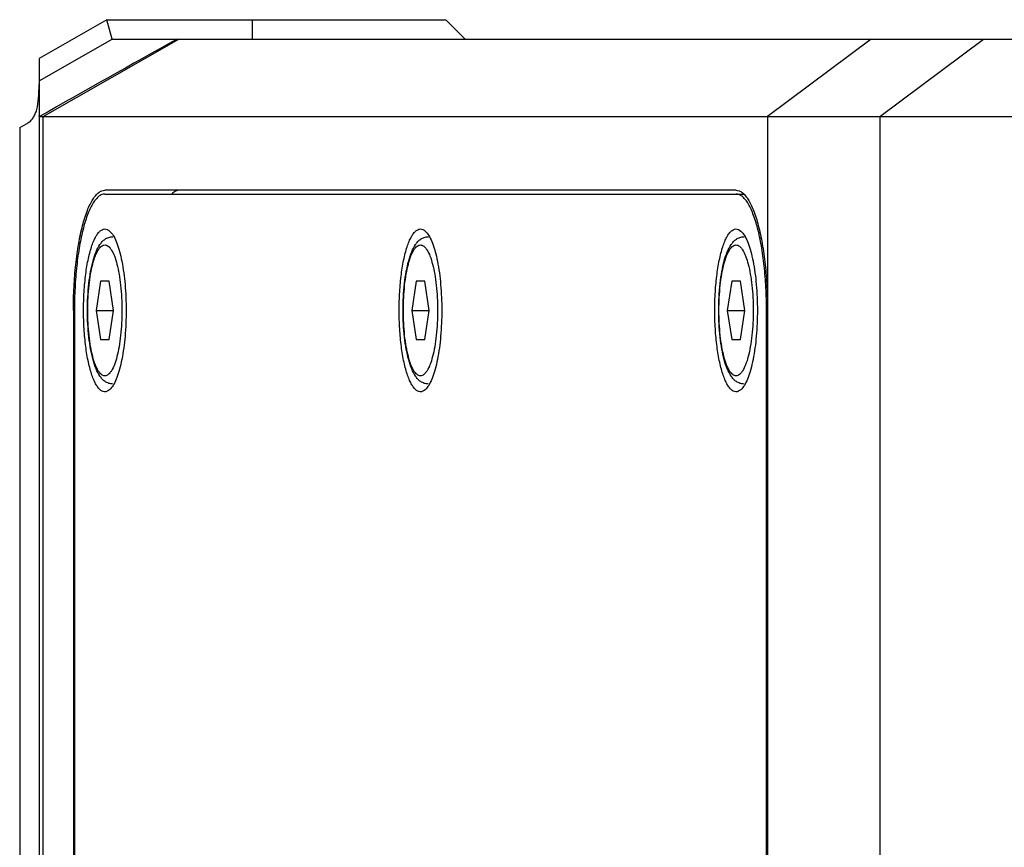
# Model space of a CAD drawing. Header units: millimetres. Extents: x 0 to 240, y 0 to 169.
# Tile 22 of 27: x 71.17 to 77.52, y 157.43 to 162.76. Entities that reach past the tile are written whole.
import ezdxf

# ---------------------------------------------------------------- set-up
doc = ezdxf.new("R2010")
doc.units = ezdxf.units.MM
doc.header["$LTSCALE"] = 32.67
doc.layers.add('00_COMPONENTS', color=7, linetype='CONTINUOUS')

msp = doc.modelspace()

# ---------------------------------------------------------------- linework, layer by layer
at = {"layer": '00_COMPONENTS', "color": 7}
for p, q in [((71.7291, 162.7641), (71.2916, 162.5141)), ((71.7623, 162.6391), (71.7291, 162.7641)), ((71.7291, 162.7641), (73.9166, 162.7641)), ((73.9166, 162.7641), (74.0416, 162.6391)), ((71.2916, 162.3702), (71.7623, 162.6391)), ((71.7623, 162.6391), (93.8338, 162.6391)), ((71.2916, 162.5141), (71.2916, 146.5141)), ((71.2938, 162.1391), (93.8834, 162.1391)), ((71.1666, 162.0677), (71.2147, 162.0952)), ((71.1666, 162.0677), (71.1666, 147.6391)), ((75.7884, 161.6641), (71.716, 161.6641)), ((71.716, 161.6391), (75.8395, 161.6391)), ((71.6876, 161.0766), (71.6593, 160.8891)), ((71.7443, 161.0766), (71.6876, 161.0766)), ((71.7726, 160.8891), (71.7443, 161.0766)), ((73.7239, 161.0766), (73.6955, 160.8891)), ((73.7805, 161.0766), (73.7239, 161.0766)), ((73.8088, 160.8891), (73.7805, 161.0766)), ((75.7601, 161.0766), (75.7318, 160.8891)), ((75.8167, 161.0766), (75.7601, 161.0766)), ((75.8451, 160.8891), (75.8167, 161.0766)), ((71.5132, 160.8891), (71.5132, 151.0141)), ((71.5197, 160.8891), (71.5197, 151.0141)), ((71.6593, 160.8891), (71.6876, 160.7016)), ((71.6593, 160.8891), (71.7726, 160.8891)), ((71.7443, 160.7016), (71.7726, 160.8891)), ((73.6955, 160.8891), (73.7239, 160.7016)), ((73.6955, 160.8891), (73.8088, 160.8891)), ((73.7805, 160.7016), (73.8088, 160.8891)), ((75.7318, 160.8891), (75.7601, 160.7016)), ((75.7318, 160.8891), (75.8451, 160.8891)), ((75.8167, 160.7016), (75.8451, 160.8891)), ((75.9847, 151.0141), (75.9847, 160.8891)), ((75.9912, 151.0141), (75.9912, 160.8891)), ((71.6876, 160.7016), (71.7443, 160.7016)), ((73.7239, 160.7016), (73.7805, 160.7016)), ((75.7601, 160.7016), (75.8167, 160.7016))]:
    msp.add_line(p, q, dxfattribs=at)
at = {"layer": '00_COMPONENTS', "color": 4}
for p, q in [((72.6666, 162.7641), (72.6666, 162.6391)), ((71.3177, 162.1391), (72.1927, 162.6391)), ((76.6608, 162.6391), (75.9915, 162.1391)), ((76.7153, 162.1391), (77.3847, 162.6391)), ((71.3177, 147.6391), (71.3177, 162.1391)), ((75.9915, 162.1391), (75.9915, 147.6391)), ((76.7153, 162.1391), (76.7153, 146.8891)), ((71.5132, 160.8891), (71.5197, 160.8891)), ((75.9847, 160.8891), (75.9912, 160.8891))]:
    msp.add_line(p, q, dxfattribs=at)
msp.add_arc((156.5901, 11.6984), 172.9389, 119.214556, 119.552176, dxfattribs=at)
at = {"layer": '00_COMPONENTS', "color": 7}
for points, knots in [([(71.2147, 162.0952), (71.2221, 162.0994), (71.2363, 162.1098), (71.2537, 162.1304), (71.2673, 162.1557), (71.2817, 162.1979), (71.2905, 162.2626), (71.2916, 162.3171), (71.2916, 162.347)], [0, 0, 0, 0, 0.093415, 0.189089, 0.291868, 0.405569, 0.673907, 1, 1, 1, 1]), ([(71.2938, 162.1391), (71.2935, 162.1391), (71.2927, 162.1394), (71.292, 162.1406), (71.2917, 162.1422), (71.2916, 162.1435), (71.2916, 162.1443)], [0, 0, 0, 0, 0.168013, 0.362316, 0.633481, 1, 1, 1, 1]), ([(71.5132, 160.8891), (71.5132, 160.9396), (71.5157, 161.0386), (71.5269, 161.1824), (71.545, 161.315), (71.5693, 161.4314), (71.5951, 161.5158), (71.619, 161.5712), (71.6368, 161.604), (71.6554, 161.63), (71.6747, 161.6492), (71.6948, 161.6613), (71.7092, 161.6641), (71.716, 161.6641)], [0, 0, 0, 0, 0.181173, 0.355874, 0.517936, 0.661824, 0.783004, 0.83411, 0.878627, 0.916651, 0.948664, 0.975772, 1, 1, 1, 1]), ([(71.716, 161.6391), (71.7094, 161.6391), (71.6955, 161.6364), (71.676, 161.6247), (71.6573, 161.6061), (71.6393, 161.5809), (71.6221, 161.5492), (71.599, 161.4955), (71.5741, 161.4139), (71.5505, 161.3012), (71.533, 161.1729), (71.5221, 161.0338), (71.5197, 160.9379), (71.5197, 160.8891)], [0, 0, 0, 0, 0.024228, 0.051336, 0.083349, 0.121373, 0.16589, 0.216996, 0.338176, 0.482064, 0.644126, 0.818827, 1, 1, 1, 1]), ([(72.1985, 161.6641), (72.1897, 161.6641), (72.1703, 161.6589), (72.1549, 161.6466), (72.1475, 161.6392)], [0, 0, 0, 0, 0.456981, 1, 1, 1, 1]), ([(75.7884, 161.6641), (75.7952, 161.6641), (75.8095, 161.6613), (75.8297, 161.6492), (75.849, 161.63), (75.8676, 161.604), (75.8854, 161.5712), (75.9092, 161.5158), (75.935, 161.4314), (75.9594, 161.315), (75.9775, 161.1824), (75.9887, 161.0386), (75.9912, 160.9396), (75.9912, 160.8891)], [0, 0, 0, 0, 0.024228, 0.051336, 0.083349, 0.121373, 0.16589, 0.216996, 0.338176, 0.482064, 0.644126, 0.818827, 1, 1, 1, 1]), ([(75.9847, 160.8891), (75.9847, 160.9379), (75.9823, 161.0338), (75.9714, 161.1729), (75.9539, 161.3012), (75.9303, 161.4139), (75.9053, 161.4955), (75.8822, 161.5492), (75.865, 161.5809), (75.8471, 161.6061), (75.8284, 161.6247), (75.8089, 161.6364), (75.7949, 161.6391), (75.7884, 161.6391)], [0, 0, 0, 0, 0.181173, 0.355874, 0.517936, 0.661824, 0.783004, 0.83411, 0.878627, 0.916651, 0.948664, 0.975772, 1, 1, 1, 1]), ([(71.5786, 160.8891), (71.5786, 160.9292), (71.5809, 161.0073), (71.5912, 161.1192), (71.6054, 161.2057), (71.6202, 161.2671), (71.6321, 161.3063), (71.645, 161.34), (71.6589, 161.3679), (71.6735, 161.3896), (71.6888, 161.405), (71.7052, 161.4138), (71.7294, 161.4152), (71.7449, 161.4034), (71.7532, 161.3945)], [0, 0, 0, 0, 0.19748, 0.385243, 0.554213, 0.629183, 0.696709, 0.756189, 0.807265, 0.849947, 0.884856, 0.913685, 0.939762, 1, 1, 1, 1]), ([(73.6148, 160.8891), (73.6148, 160.9292), (73.6171, 161.0073), (73.6274, 161.1192), (73.6416, 161.2057), (73.6564, 161.2671), (73.6683, 161.3063), (73.6812, 161.34), (73.6951, 161.3679), (73.7097, 161.3896), (73.7251, 161.405), (73.7415, 161.4138), (73.7656, 161.4152), (73.7811, 161.4034), (73.7894, 161.3945)], [0, 0, 0, 0, 0.19748, 0.385243, 0.554213, 0.629183, 0.696709, 0.756189, 0.807265, 0.849947, 0.884856, 0.913685, 0.939762, 1, 1, 1, 1]), ([(75.651, 160.8891), (75.651, 160.9292), (75.6533, 161.0073), (75.6636, 161.1192), (75.6778, 161.2057), (75.6926, 161.2671), (75.7045, 161.3063), (75.7175, 161.34), (75.7313, 161.3679), (75.7459, 161.3896), (75.7613, 161.405), (75.7777, 161.4138), (75.8018, 161.4152), (75.8174, 161.4034), (75.8257, 161.3945)], [0, 0, 0, 0, 0.19748, 0.385243, 0.554213, 0.629183, 0.696709, 0.756189, 0.807265, 0.849947, 0.884856, 0.913685, 0.939762, 1, 1, 1, 1]), ([(71.7671, 160.4141), (71.7583, 160.4141), (71.7407, 160.4171), (71.7176, 160.4288), (71.6988, 160.4454), (71.6778, 160.4721), (71.657, 160.5136), (71.638, 160.5721), (71.623, 160.6408), (71.612, 160.7183), (71.6052, 160.8021), (71.6029, 160.8891), (71.6052, 160.9762), (71.612, 161.06), (71.623, 161.1375), (71.638, 161.2062), (71.657, 161.2647), (71.6778, 161.3062), (71.6988, 161.3329), (71.7176, 161.3495), (71.7407, 161.3612), (71.7583, 161.3641), (71.7671, 161.3641)], [0, 0, 0, 0, 0.024793, 0.048635, 0.071466, 0.094196, 0.143039, 0.199883, 0.26558, 0.339014, 0.418048, 0.500006, 0.581963, 0.660997, 0.73443, 0.800125, 0.856966, 0.905807, 0.928537, 0.951368, 0.975207, 1, 1, 1, 1]), ([(71.7532, 161.3945), (71.7614, 161.3856), (71.7767, 161.3624), (71.7954, 161.3201), (71.8123, 161.2668), (71.8325, 161.1782), (71.849, 161.0511), (71.8533, 160.9449), (71.8533, 160.8891)], [0, 0, 0, 0, 0.069302, 0.157914, 0.265417, 0.390041, 0.679576, 1, 1, 1, 1]), ([(73.8034, 160.4141), (73.7945, 160.4141), (73.7769, 160.4171), (73.7538, 160.4288), (73.735, 160.4454), (73.714, 160.4721), (73.6933, 160.5136), (73.6743, 160.5721), (73.6592, 160.6408), (73.6482, 160.7183), (73.6414, 160.8021), (73.6392, 160.8891), (73.6414, 160.9762), (73.6482, 161.06), (73.6592, 161.1375), (73.6743, 161.2062), (73.6933, 161.2647), (73.714, 161.3062), (73.735, 161.3329), (73.7538, 161.3495), (73.7769, 161.3612), (73.7945, 161.3641), (73.8034, 161.3641)], [0, 0, 0, 0, 0.024793, 0.048635, 0.071466, 0.094196, 0.143039, 0.199883, 0.26558, 0.339014, 0.418048, 0.500006, 0.581963, 0.660997, 0.73443, 0.800125, 0.856966, 0.905807, 0.928537, 0.951368, 0.975207, 1, 1, 1, 1]), ([(73.7894, 161.3945), (73.7977, 161.3856), (73.813, 161.3624), (73.8317, 161.3201), (73.8485, 161.2668), (73.8687, 161.1782), (73.8852, 161.0511), (73.8896, 160.9449), (73.8896, 160.8891)], [0, 0, 0, 0, 0.069302, 0.157914, 0.265417, 0.390041, 0.679576, 1, 1, 1, 1]), ([(75.8396, 160.4141), (75.8307, 160.4141), (75.8132, 160.4171), (75.7901, 160.4288), (75.7712, 160.4454), (75.7502, 160.4721), (75.7295, 160.5136), (75.7105, 160.5721), (75.6955, 160.6408), (75.6844, 160.7183), (75.6777, 160.8021), (75.6754, 160.8891), (75.6777, 160.9762), (75.6844, 161.06), (75.6955, 161.1375), (75.7105, 161.2062), (75.7295, 161.2647), (75.7502, 161.3062), (75.7712, 161.3329), (75.7901, 161.3495), (75.8132, 161.3612), (75.8307, 161.3641), (75.8396, 161.3641)], [0, 0, 0, 0, 0.024793, 0.048635, 0.071466, 0.094196, 0.143039, 0.199883, 0.26558, 0.339014, 0.418048, 0.500006, 0.581963, 0.660997, 0.73443, 0.800125, 0.856966, 0.905807, 0.928537, 0.951368, 0.975207, 1, 1, 1, 1]), ([(75.8257, 161.3945), (75.8339, 161.3856), (75.8492, 161.3624), (75.8679, 161.3201), (75.8847, 161.2668), (75.905, 161.1782), (75.9214, 161.0511), (75.9258, 160.9449), (75.9258, 160.8891)], [0, 0, 0, 0, 0.069302, 0.157914, 0.265417, 0.390041, 0.679576, 1, 1, 1, 1]), ([(71.7532, 160.3838), (71.7449, 160.3749), (71.7294, 160.3631), (71.7052, 160.3644), (71.6888, 160.3733), (71.6735, 160.3887), (71.6589, 160.4104), (71.645, 160.4383), (71.6321, 160.472), (71.6202, 160.5112), (71.6054, 160.5726), (71.5912, 160.6591), (71.5809, 160.771), (71.5786, 160.8491), (71.5786, 160.8891)], [0, 0, 0, 0, 0.060238, 0.086315, 0.115144, 0.150053, 0.192735, 0.243811, 0.303291, 0.370817, 0.445787, 0.614757, 0.80252, 1, 1, 1, 1]), ([(71.8533, 160.8891), (71.8533, 160.8334), (71.849, 160.7272), (71.8325, 160.6001), (71.8123, 160.5115), (71.7954, 160.4582), (71.7767, 160.4158), (71.7614, 160.3926), (71.7532, 160.3838)], [0, 0, 0, 0, 0.320424, 0.609959, 0.734583, 0.842086, 0.930698, 1, 1, 1, 1]), ([(73.7894, 160.3838), (73.7811, 160.3749), (73.7656, 160.3631), (73.7415, 160.3644), (73.7251, 160.3733), (73.7097, 160.3887), (73.6951, 160.4104), (73.6812, 160.4383), (73.6683, 160.472), (73.6564, 160.5112), (73.6416, 160.5726), (73.6274, 160.6591), (73.6171, 160.771), (73.6148, 160.8491), (73.6148, 160.8891)], [0, 0, 0, 0, 0.060238, 0.086315, 0.115144, 0.150053, 0.192735, 0.243811, 0.303291, 0.370817, 0.445787, 0.614757, 0.80252, 1, 1, 1, 1]), ([(73.8896, 160.8891), (73.8896, 160.8334), (73.8852, 160.7272), (73.8687, 160.6001), (73.8485, 160.5115), (73.8317, 160.4582), (73.813, 160.4158), (73.7977, 160.3926), (73.7894, 160.3838)], [0, 0, 0, 0, 0.320424, 0.609959, 0.734583, 0.842086, 0.930698, 1, 1, 1, 1]), ([(75.8257, 160.3838), (75.8174, 160.3749), (75.8018, 160.3631), (75.7777, 160.3644), (75.7613, 160.3733), (75.7459, 160.3887), (75.7313, 160.4104), (75.7175, 160.4383), (75.7045, 160.472), (75.6926, 160.5112), (75.6778, 160.5726), (75.6636, 160.6591), (75.6533, 160.771), (75.651, 160.8491), (75.651, 160.8891)], [0, 0, 0, 0, 0.060238, 0.086315, 0.115144, 0.150053, 0.192735, 0.243811, 0.303291, 0.370817, 0.445787, 0.614757, 0.80252, 1, 1, 1, 1]), ([(75.9258, 160.8891), (75.9258, 160.8334), (75.9214, 160.7272), (75.905, 160.6001), (75.8847, 160.5115), (75.8679, 160.4582), (75.8492, 160.4158), (75.8339, 160.3926), (75.8257, 160.3838)], [0, 0, 0, 0, 0.320424, 0.609959, 0.734583, 0.842086, 0.930698, 1, 1, 1, 1])]:
    msp.add_open_spline(points, degree=3, knots=knots, dxfattribs=at)
at = {"layer": '00_COMPONENTS', "color": 4}
for points in [[(71.716, 160.4672), (71.7123, 160.4672), (71.7045, 160.4687), (71.6935, 160.4753), (71.683, 160.4857), (71.6684, 160.5063), (71.6522, 160.5416), (71.6361, 160.5939), (71.6229, 160.6573), (71.613, 160.7295), (71.6069, 160.8078), (71.6048, 160.8891), (71.6069, 160.9705), (71.613, 161.0488), (71.6229, 161.121), (71.6361, 161.1844), (71.6522, 161.2367), (71.6684, 161.272), (71.683, 161.2925), (71.6935, 161.303), (71.7045, 161.3095), (71.7123, 161.3111), (71.716, 161.3111)], [(71.716, 161.3111), (71.7196, 161.3111), (71.7275, 161.3095), (71.7384, 161.303), (71.749, 161.2925), (71.7636, 161.272), (71.7797, 161.2367), (71.7958, 161.1844), (71.809, 161.121), (71.8189, 161.0488), (71.825, 160.9705), (71.8271, 160.8891), (71.825, 160.8078), (71.8189, 160.7295), (71.809, 160.6573), (71.7958, 160.5939), (71.7797, 160.5416), (71.7636, 160.5063), (71.749, 160.4857), (71.7384, 160.4753), (71.7275, 160.4687), (71.7196, 160.4672), (71.716, 160.4672)], [(73.7522, 160.4672), (73.7485, 160.4672), (73.7407, 160.4687), (73.7297, 160.4753), (73.7192, 160.4857), (73.7046, 160.5063), (73.6884, 160.5416), (73.6723, 160.5939), (73.6591, 160.6573), (73.6492, 160.7295), (73.6431, 160.8078), (73.6411, 160.8891), (73.6431, 160.9705), (73.6492, 161.0488), (73.6591, 161.121), (73.6723, 161.1844), (73.6884, 161.2367), (73.7046, 161.272), (73.7192, 161.2925), (73.7297, 161.303), (73.7407, 161.3095), (73.7485, 161.3111), (73.7522, 161.3111)], [(73.7522, 161.3111), (73.7559, 161.3111), (73.7637, 161.3095), (73.7747, 161.303), (73.7852, 161.2925), (73.7998, 161.272), (73.816, 161.2367), (73.832, 161.1844), (73.8453, 161.121), (73.8552, 161.0488), (73.8612, 160.9705), (73.8633, 160.8891), (73.8612, 160.8078), (73.8552, 160.7295), (73.8453, 160.6573), (73.832, 160.5939), (73.816, 160.5416), (73.7998, 160.5063), (73.7852, 160.4857), (73.7747, 160.4753), (73.7637, 160.4687), (73.7559, 160.4672), (73.7522, 160.4672)], [(75.7884, 160.4672), (75.7847, 160.4672), (75.7769, 160.4687), (75.7659, 160.4753), (75.7554, 160.4857), (75.7408, 160.5063), (75.7246, 160.5416), (75.7086, 160.5939), (75.6953, 160.6573), (75.6855, 160.7295), (75.6794, 160.8078), (75.6773, 160.8891), (75.6794, 160.9705), (75.6855, 161.0488), (75.6953, 161.121), (75.7086, 161.1844), (75.7246, 161.2367), (75.7408, 161.272), (75.7554, 161.2925), (75.7659, 161.303), (75.7769, 161.3095), (75.7847, 161.3111), (75.7884, 161.3111)], [(75.7884, 161.3111), (75.7921, 161.3111), (75.7999, 161.3095), (75.8109, 161.303), (75.8214, 161.2925), (75.836, 161.272), (75.8522, 161.2367), (75.8683, 161.1844), (75.8815, 161.121), (75.8914, 161.0488), (75.8975, 160.9705), (75.8995, 160.8891), (75.8975, 160.8078), (75.8914, 160.7295), (75.8815, 160.6573), (75.8683, 160.5939), (75.8522, 160.5416), (75.836, 160.5063), (75.8214, 160.4857), (75.8109, 160.4753), (75.7999, 160.4687), (75.7921, 160.4672), (75.7884, 160.4672)]]:
    msp.add_open_spline(points, degree=3, knots=[0, 0, 0, 0, 0.012113, 0.025671, 0.041678, 0.060693, 0.108457, 0.169054, 0.241005, 0.322044, 0.409404, 0.5, 0.590596, 0.677956, 0.758995, 0.830946, 0.891543, 0.939307, 0.958322, 0.974329, 0.987887, 1, 1, 1, 1], dxfattribs=at)

doc.saveas('drawing.dxf')
